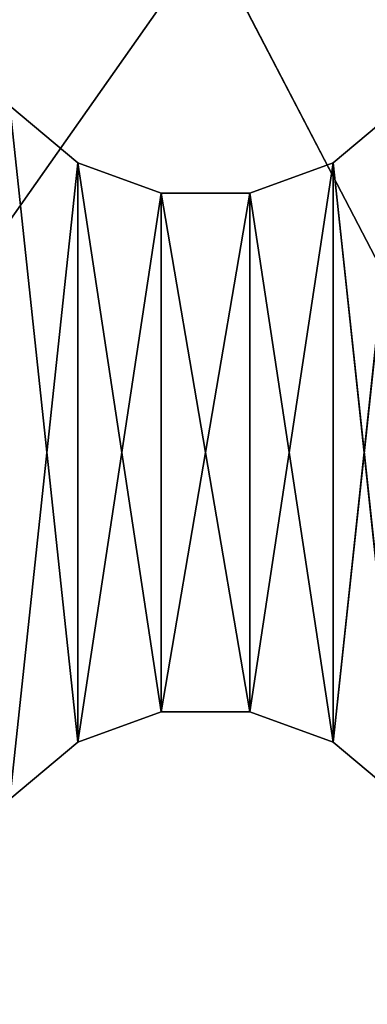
# Model space of a CAD drawing. Extents: x 0.1 to 22, y -6.2 to 5.8.
# Tile 48 of 97: x 17.4 to 18.1, y -2.3 to -0.3. Entities that reach past the tile are written whole.
import ezdxf

# ---------------------------------------------------------------- set-up
doc = ezdxf.new("R2010")
doc.units = 0
doc.header["$LTSCALE"] = 2.54
doc.layers.get('0').update_dxf_attribs({"color": 13, "linetype": 'CONTINUOUS'})

# ---------------------------------------------------------------- blocks, each defined once
blk = doc.blocks.new('GRUPA1_1')
at = {"color": 0}
for p, q in [((21.6586, 5.3542, -8.6904), (13.8586, -5.7458, -8.6904)), ((21.6586, 5.3542, -8.6904), (13.8586, -5.7458, -8.6904)), ((19.6715, -3.8541, -8.7904), (15.8596, 3.4768, -8.7904)), ((19.6715, -3.8541, -8.7904), (15.8596, 3.4768, -8.7904)), ((17.5086, -0.6288, -5.6904), (17.3756, -0.5172, -5.6904)), ((17.5086, -0.6288, -5.7904), (17.3756, -0.5172, -5.6904)), ((17.5086, -0.6288, -5.6904), (17.3756, -0.5172, -5.6904)), ((17.5086, -0.6288, -5.7904), (17.3756, -0.5172, -5.6904)), ((17.5086, -0.6288, -5.7904), (17.3756, -0.5172, -5.7904)), ((17.3756, -0.5172, -5.7904), (17.5086, -1.7628, -5.7904)), ((17.3756, -0.5172, -5.7904), (17.5086, -1.7628, -5.7904)), ((17.5086, -0.6288, -5.7904), (17.3756, -0.5172, -5.7904)), ((18.1416, -0.5172, -5.6904), (18.0086, -1.7628, -5.6904)), ((18.1416, -0.5172, -5.6904), (18.0086, -1.7628, -5.6904)), ((18.1416, -0.5172, -5.6904), (18.0086, -0.6288, -5.6904)), ((18.1416, -0.5172, -5.7904), (18.0086, -0.6288, -5.6904)), ((18.1416, -0.5172, -5.6904), (18.0086, -0.6288, -5.6904)), ((18.1416, -0.5172, -5.7904), (18.0086, -0.6288, -5.6904)), ((18.1416, -0.5172, -5.7904), (18.0086, -0.6288, -5.7904)), ((18.1416, -0.5172, -5.7904), (18.0086, -0.6288, -5.7904)), ((17.5086, -0.6288, -5.6904), (17.3756, -1.8744, -5.6904)), ((17.5086, -0.6288, -5.6904), (17.3756, -1.8744, -5.6904)), ((17.6718, -0.6882, -5.6904), (17.5086, -0.6288, -5.6904)), ((17.5086, -0.6288, -5.6904), (17.5086, -1.7628, -5.6904)), ((17.5086, -0.6288, -5.6904), (17.5086, -1.7628, -5.6904)), ((17.6718, -0.6882, -5.7904), (17.5086, -0.6288, -5.6904)), ((17.6718, -0.6882, -5.6904), (17.5086, -0.6288, -5.6904)), ((17.6718, -0.6882, -5.7904), (17.5086, -0.6288, -5.6904)), ((17.6718, -0.6882, -5.7904), (17.5086, -0.6288, -5.7904)), ((17.5086, -0.6288, -5.7904), (17.5086, -0.6288, -5.6904)), ((17.5086, -0.6288, -5.7904), (17.5086, -0.6288, -5.6904)), ((17.5086, -0.6288, -5.7904), (17.5086, -1.7628, -5.7904)), ((17.5086, -0.6288, -5.7904), (17.5086, -1.7628, -5.7904)), ((17.5086, -0.6288, -5.7904), (17.6718, -1.7034, -5.7904)), ((17.5086, -0.6288, -5.7904), (17.6718, -1.7034, -5.7904)), ((17.6718, -0.6882, -5.7904), (17.5086, -0.6288, -5.7904)), ((18.0086, -0.6288, -5.6904), (17.8454, -1.7034, -5.6904)), ((18.0086, -0.6288, -5.6904), (17.8454, -1.7034, -5.6904)), ((18.0086, -0.6288, -5.6904), (17.8454, -0.6882, -5.6904)), ((18.0086, -0.6288, -5.7904), (17.8454, -0.6882, -5.6904)), ((18.0086, -0.6288, -5.6904), (17.8454, -0.6882, -5.6904)), ((18.0086, -0.6288, -5.7904), (17.8454, -0.6882, -5.6904)), ((18.0086, -0.6288, -5.7904), (17.8454, -0.6882, -5.7904)), ((18.0086, -0.6288, -5.7904), (17.8454, -0.6882, -5.7904)), ((18.0086, -0.6288, -5.6904), (18.0086, -1.7628, -5.6904)), ((18.0086, -0.6288, -5.6904), (18.0086, -1.7628, -5.6904)), ((18.0086, -0.6288, -5.7904), (18.0086, -0.6288, -5.6904)), ((18.0086, -0.6288, -5.7904), (18.0086, -0.6288, -5.6904)), ((18.0086, -0.6288, -5.7904), (18.0086, -1.7628, -5.7904)), ((18.0086, -0.6288, -5.7904), (18.0086, -1.7628, -5.7904)), ((18.0086, -0.6288, -5.7904), (18.1416, -1.8744, -5.7904)), ((18.0086, -0.6288, -5.7904), (18.1416, -1.8744, -5.7904)), ((17.6718, -0.6882, -5.6904), (17.5086, -1.7628, -5.6904)), ((17.6718, -0.6882, -5.6904), (17.5086, -1.7628, -5.6904)), ((17.8454, -0.6882, -5.6904), (17.6718, -1.7034, -5.6904)), ((17.8454, -0.6882, -5.6904), (17.6718, -1.7034, -5.6904)), ((17.8454, -0.6882, -5.6904), (17.6718, -0.6882, -5.6904)), ((17.6718, -0.6882, -5.6904), (17.6718, -1.7034, -5.6904)), ((17.6718, -0.6882, -5.6904), (17.6718, -1.7034, -5.6904)), ((17.8454, -0.6882, -5.7904), (17.6718, -0.6882, -5.6904)), ((17.8454, -0.6882, -5.6904), (17.6718, -0.6882, -5.6904)), ((17.8454, -0.6882, -5.7904), (17.6718, -0.6882, -5.6904)), ((17.8454, -0.6882, -5.7904), (17.6718, -0.6882, -5.7904)), ((17.6718, -0.6882, -5.7904), (17.6718, -0.6882, -5.6904)), ((17.6718, -0.6882, -5.7904), (17.6718, -0.6882, -5.6904)), ((17.6718, -0.6882, -5.7904), (17.6718, -1.7034, -5.7904)), ((17.6718, -0.6882, -5.7904), (17.6718, -1.7034, -5.7904)), ((17.6718, -0.6882, -5.7904), (17.8454, -1.7034, -5.7904)), ((17.6718, -0.6882, -5.7904), (17.8454, -1.7034, -5.7904)), ((17.8454, -0.6882, -5.7904), (17.6718, -0.6882, -5.7904)), ((17.8454, -0.6882, -5.6904), (17.8454, -1.7034, -5.6904)), ((17.8454, -0.6882, -5.6904), (17.8454, -1.7034, -5.6904)), ((17.8454, -0.6882, -5.7904), (17.8454, -0.6882, -5.6904)), ((17.8454, -0.6882, -5.7904), (17.8454, -0.6882, -5.6904)), ((17.8454, -0.6882, -5.7904), (17.8454, -1.7034, -5.7904)), ((17.8454, -0.6882, -5.7904), (17.8454, -1.7034, -5.7904)), ((17.8454, -0.6882, -5.7904), (18.0086, -1.7628, -5.7904)), ((17.8454, -0.6882, -5.7904), (18.0086, -1.7628, -5.7904)), ((17.5086, -1.7628, -5.6904), (17.6718, -1.7034, -5.6904)), ((17.5086, -1.7628, -5.7904), (17.6718, -1.7034, -5.6904)), ((17.5086, -1.7628, -5.6904), (17.6718, -1.7034, -5.6904)), ((17.5086, -1.7628, -5.7904), (17.6718, -1.7034, -5.6904)), ((17.5086, -1.7628, -5.7904), (17.6718, -1.7034, -5.7904)), ((17.5086, -1.7628, -5.7904), (17.6718, -1.7034, -5.7904)), ((17.6718, -1.7034, -5.6904), (17.8454, -1.7034, -5.6904)), ((17.6718, -1.7034, -5.7904), (17.6718, -1.7034, -5.6904)), ((17.6718, -1.7034, -5.7904), (17.6718, -1.7034, -5.6904)), ((17.6718, -1.7034, -5.7904), (17.8454, -1.7034, -5.6904)), ((17.6718, -1.7034, -5.6904), (17.8454, -1.7034, -5.6904)), ((17.6718, -1.7034, -5.7904), (17.8454, -1.7034, -5.6904)), ((17.6718, -1.7034, -5.7904), (17.8454, -1.7034, -5.7904)), ((17.6718, -1.7034, -5.7904), (17.8454, -1.7034, -5.7904)), ((17.8454, -1.7034, -5.6904), (18.0086, -1.7628, -5.6904)), ((17.8454, -1.7034, -5.7904), (17.8454, -1.7034, -5.6904)), ((17.8454, -1.7034, -5.7904), (17.8454, -1.7034, -5.6904)), ((17.8454, -1.7034, -5.7904), (18.0086, -1.7628, -5.6904)), ((17.8454, -1.7034, -5.6904), (18.0086, -1.7628, -5.6904)), ((17.8454, -1.7034, -5.7904), (18.0086, -1.7628, -5.6904)), ((17.8454, -1.7034, -5.7904), (18.0086, -1.7628, -5.7904)), ((17.8454, -1.7034, -5.7904), (18.0086, -1.7628, -5.7904)), ((17.3756, -1.8744, -5.6904), (17.5086, -1.7628, -5.6904)), ((17.3756, -1.8744, -5.7904), (17.5086, -1.7628, -5.6904)), ((17.3756, -1.8744, -5.6904), (17.5086, -1.7628, -5.6904)), ((17.3756, -1.8744, -5.7904), (17.5086, -1.7628, -5.6904)), ((17.3756, -1.8744, -5.7904), (17.5086, -1.7628, -5.7904)), ((17.3756, -1.8744, -5.7904), (17.5086, -1.7628, -5.7904)), ((17.5086, -1.7628, -5.7904), (17.5086, -1.7628, -5.6904)), ((17.5086, -1.7628, -5.7904), (17.5086, -1.7628, -5.6904)), ((18.0086, -1.7628, -5.6904), (18.1416, -1.8744, -5.6904)), ((18.0086, -1.7628, -5.7904), (18.0086, -1.7628, -5.6904)), ((18.0086, -1.7628, -5.7904), (18.0086, -1.7628, -5.6904)), ((18.0086, -1.7628, -5.7904), (18.1416, -1.8744, -5.6904)), ((18.0086, -1.7628, -5.6904), (18.1416, -1.8744, -5.6904)), ((18.0086, -1.7628, -5.7904), (18.1416, -1.8744, -5.6904)), ((18.0086, -1.7628, -5.7904), (18.1416, -1.8744, -5.7904)), ((18.0086, -1.7628, -5.7904), (18.1416, -1.8744, -5.7904))]:
    blk.add_line(p, q, dxfattribs=at)
at = {"color": 9}
mesh = blk.add_polyface(dxfattribs=at)
corners = [(21.6586, 5.3542, -8.6904), (13.8586, -5.7458, -8.6904), (21.6586, -5.7458, -8.6904)]
mesh.append_faces([[corners[k] for k in face] for face in [(0, 1, 2)]], dxfattribs={"color": 9})
mesh = blk.add_polyface(dxfattribs=at)
corners = [(21.6586, 5.3542, -8.6904), (13.8586, 5.3542, -8.6904), (13.8586, -5.7458, -8.6904)]
mesh.append_faces([[corners[k] for k in face] for face in [(0, 1, 2)]], dxfattribs={"color": 9})
mesh = blk.add_polyface(dxfattribs=at)
corners = [(19.6715, -3.8541, -8.7904), (15.8596, 3.4768, -8.7904), (19.6206, 3.5216, -8.7904)]
mesh.append_faces([[corners[k] for k in face] for face in [(0, 1, 2)]], dxfattribs={"color": 9})
mesh = blk.add_polyface(dxfattribs=at)
corners = [(19.6715, -3.8541, -8.7904), (15.9057, -3.9262, -8.7904), (15.8596, 3.4768, -8.7904)]
mesh.append_faces([[corners[k] for k in face] for face in [(0, 1, 2)]], dxfattribs={"color": 9})
mesh = blk.add_polyface(dxfattribs=at)
corners = [(17.5086, -0.6288, -5.6904), (17.3756, -0.5172, -5.6904), (17.3756, -1.8744, -5.6904)]
mesh.append_faces([[corners[k] for k in face] for face in [(0, 1, 2)]], dxfattribs={"color": 9})
mesh = blk.add_polyface(dxfattribs=at)
corners = [(17.5086, -0.6288, -5.6904), (17.5086, -0.6288, -5.7904), (17.3756, -0.5172, -5.6904)]
mesh.append_faces([[corners[k] for k in face] for face in [(0, 1, 2)]], dxfattribs={"color": 9})
mesh = blk.add_polyface(dxfattribs=at)
corners = [(17.3756, -0.5172, -5.6904), (17.5086, -0.6288, -5.7904), (17.3756, -0.5172, -5.7904)]
mesh.append_faces([[corners[k] for k in face] for face in [(0, 1, 2)]], dxfattribs={"color": 9})
mesh = blk.add_polyface(dxfattribs=at)
corners = [(17.5086, -1.7628, -5.7904), (17.3756, -1.8744, -5.7904), (17.3756, -0.5172, -5.7904)]
mesh.append_faces([[corners[k] for k in face] for face in [(0, 1, 2)]], dxfattribs={"color": 9})
mesh = blk.add_polyface(dxfattribs=at)
corners = [(17.5086, -1.7628, -5.7904), (17.3756, -0.5172, -5.7904), (17.5086, -0.6288, -5.7904)]
mesh.append_faces([[corners[k] for k in face] for face in [(0, 1, 2)]], dxfattribs={"color": 9})
mesh = blk.add_polyface(dxfattribs=at)
corners = [(18.1416, -0.5172, -5.6904), (18.0086, -1.7628, -5.6904), (18.1416, -1.8744, -5.6904)]
mesh.append_faces([[corners[k] for k in face] for face in [(0, 1, 2)]], dxfattribs={"color": 9})
mesh = blk.add_polyface(dxfattribs=at)
corners = [(18.1416, -0.5172, -5.6904), (18.0086, -0.6288, -5.6904), (18.0086, -1.7628, -5.6904)]
mesh.append_faces([[corners[k] for k in face] for face in [(0, 1, 2)]], dxfattribs={"color": 9})
mesh = blk.add_polyface(dxfattribs=at)
corners = [(18.1416, -0.5172, -5.6904), (18.1416, -0.5172, -5.7904), (18.0086, -0.6288, -5.6904)]
mesh.append_faces([[corners[k] for k in face] for face in [(0, 1, 2)]], dxfattribs={"color": 9})
mesh = blk.add_polyface(dxfattribs=at)
corners = [(18.0086, -0.6288, -5.6904), (18.1416, -0.5172, -5.7904), (18.0086, -0.6288, -5.7904)]
mesh.append_faces([[corners[k] for k in face] for face in [(0, 1, 2)]], dxfattribs={"color": 9})
mesh = blk.add_polyface(dxfattribs=at)
corners = [(18.1416, -1.8744, -5.7904), (18.0086, -0.6288, -5.7904), (18.1416, -0.5172, -5.7904)]
mesh.append_faces([[corners[k] for k in face] for face in [(0, 1, 2)]], dxfattribs={"color": 9})
mesh = blk.add_polyface(dxfattribs=at)
corners = [(17.5086, -0.6288, -5.6904), (17.3756, -1.8744, -5.6904), (17.5086, -1.7628, -5.6904)]
mesh.append_faces([[corners[k] for k in face] for face in [(0, 1, 2)]], dxfattribs={"color": 9})
mesh = blk.add_polyface(dxfattribs=at)
corners = [(17.6718, -0.6882, -5.6904), (17.5086, -0.6288, -5.6904), (17.5086, -1.7628, -5.6904)]
mesh.append_faces([[corners[k] for k in face] for face in [(0, 1, 2)]], dxfattribs={"color": 9})
mesh = blk.add_polyface(dxfattribs=at)
corners = [(17.6718, -0.6882, -5.6904), (17.6718, -0.6882, -5.7904), (17.5086, -0.6288, -5.6904)]
mesh.append_faces([[corners[k] for k in face] for face in [(0, 1, 2)]], dxfattribs={"color": 9})
mesh = blk.add_polyface(dxfattribs=at)
corners = [(17.5086, -0.6288, -5.6904), (17.6718, -0.6882, -5.7904), (17.5086, -0.6288, -5.7904)]
mesh.append_faces([[corners[k] for k in face] for face in [(0, 1, 2)]], dxfattribs={"color": 9})
mesh = blk.add_polyface(dxfattribs=at)
corners = [(17.6718, -1.7034, -5.7904), (17.5086, -1.7628, -5.7904), (17.5086, -0.6288, -5.7904)]
mesh.append_faces([[corners[k] for k in face] for face in [(0, 1, 2)]], dxfattribs={"color": 9})
mesh = blk.add_polyface(dxfattribs=at)
corners = [(17.6718, -1.7034, -5.7904), (17.5086, -0.6288, -5.7904), (17.6718, -0.6882, -5.7904)]
mesh.append_faces([[corners[k] for k in face] for face in [(0, 1, 2)]], dxfattribs={"color": 9})
mesh = blk.add_polyface(dxfattribs=at)
corners = [(18.0086, -0.6288, -5.6904), (17.8454, -1.7034, -5.6904), (18.0086, -1.7628, -5.6904)]
mesh.append_faces([[corners[k] for k in face] for face in [(0, 1, 2)]], dxfattribs={"color": 9})
mesh = blk.add_polyface(dxfattribs=at)
corners = [(18.0086, -0.6288, -5.6904), (17.8454, -0.6882, -5.6904), (17.8454, -1.7034, -5.6904)]
mesh.append_faces([[corners[k] for k in face] for face in [(0, 1, 2)]], dxfattribs={"color": 9})
mesh = blk.add_polyface(dxfattribs=at)
corners = [(18.0086, -0.6288, -5.6904), (18.0086, -0.6288, -5.7904), (17.8454, -0.6882, -5.6904)]
mesh.append_faces([[corners[k] for k in face] for face in [(0, 1, 2)]], dxfattribs={"color": 9})
mesh = blk.add_polyface(dxfattribs=at)
corners = [(17.8454, -0.6882, -5.6904), (18.0086, -0.6288, -5.7904), (17.8454, -0.6882, -5.7904)]
mesh.append_faces([[corners[k] for k in face] for face in [(0, 1, 2)]], dxfattribs={"color": 9})
mesh = blk.add_polyface(dxfattribs=at)
corners = [(18.0086, -1.7628, -5.7904), (17.8454, -0.6882, -5.7904), (18.0086, -0.6288, -5.7904)]
mesh.append_faces([[corners[k] for k in face] for face in [(0, 1, 2)]], dxfattribs={"color": 9})
mesh = blk.add_polyface(dxfattribs=at)
corners = [(18.1416, -1.8744, -5.7904), (18.0086, -1.7628, -5.7904), (18.0086, -0.6288, -5.7904)]
mesh.append_faces([[corners[k] for k in face] for face in [(0, 1, 2)]], dxfattribs={"color": 9})
mesh = blk.add_polyface(dxfattribs=at)
corners = [(17.6718, -0.6882, -5.6904), (17.5086, -1.7628, -5.6904), (17.6718, -1.7034, -5.6904)]
mesh.append_faces([[corners[k] for k in face] for face in [(0, 1, 2)]], dxfattribs={"color": 9})
mesh = blk.add_polyface(dxfattribs=at)
corners = [(17.8454, -0.6882, -5.6904), (17.6718, -1.7034, -5.6904), (17.8454, -1.7034, -5.6904)]
mesh.append_faces([[corners[k] for k in face] for face in [(0, 1, 2)]], dxfattribs={"color": 9})
mesh = blk.add_polyface(dxfattribs=at)
corners = [(17.8454, -0.6882, -5.6904), (17.6718, -0.6882, -5.6904), (17.6718, -1.7034, -5.6904)]
mesh.append_faces([[corners[k] for k in face] for face in [(0, 1, 2)]], dxfattribs={"color": 9})
mesh = blk.add_polyface(dxfattribs=at)
corners = [(17.8454, -0.6882, -5.6904), (17.8454, -0.6882, -5.7904), (17.6718, -0.6882, -5.6904)]
mesh.append_faces([[corners[k] for k in face] for face in [(0, 1, 2)]], dxfattribs={"color": 9})
mesh = blk.add_polyface(dxfattribs=at)
corners = [(17.6718, -0.6882, -5.6904), (17.8454, -0.6882, -5.7904), (17.6718, -0.6882, -5.7904)]
mesh.append_faces([[corners[k] for k in face] for face in [(0, 1, 2)]], dxfattribs={"color": 9})
mesh = blk.add_polyface(dxfattribs=at)
corners = [(17.8454, -1.7034, -5.7904), (17.6718, -1.7034, -5.7904), (17.6718, -0.6882, -5.7904)]
mesh.append_faces([[corners[k] for k in face] for face in [(0, 1, 2)]], dxfattribs={"color": 9})
mesh = blk.add_polyface(dxfattribs=at)
corners = [(17.8454, -1.7034, -5.7904), (17.6718, -0.6882, -5.7904), (17.8454, -0.6882, -5.7904)]
mesh.append_faces([[corners[k] for k in face] for face in [(0, 1, 2)]], dxfattribs={"color": 9})
mesh = blk.add_polyface(dxfattribs=at)
corners = [(18.0086, -1.7628, -5.7904), (17.8454, -1.7034, -5.7904), (17.8454, -0.6882, -5.7904)]
mesh.append_faces([[corners[k] for k in face] for face in [(0, 1, 2)]], dxfattribs={"color": 9})
mesh = blk.add_polyface(dxfattribs=at)
corners = [(17.5086, -1.7628, -5.6904), (17.5086, -1.7628, -5.7904), (17.6718, -1.7034, -5.6904)]
mesh.append_faces([[corners[k] for k in face] for face in [(0, 1, 2)]], dxfattribs={"color": 9})
mesh = blk.add_polyface(dxfattribs=at)
corners = [(17.6718, -1.7034, -5.6904), (17.5086, -1.7628, -5.7904), (17.6718, -1.7034, -5.7904)]
mesh.append_faces([[corners[k] for k in face] for face in [(0, 1, 2)]], dxfattribs={"color": 9})
mesh = blk.add_polyface(dxfattribs=at)
corners = [(17.6718, -1.7034, -5.6904), (17.6718, -1.7034, -5.7904), (17.8454, -1.7034, -5.6904)]
mesh.append_faces([[corners[k] for k in face] for face in [(0, 1, 2)]], dxfattribs={"color": 9})
mesh = blk.add_polyface(dxfattribs=at)
corners = [(17.8454, -1.7034, -5.6904), (17.6718, -1.7034, -5.7904), (17.8454, -1.7034, -5.7904)]
mesh.append_faces([[corners[k] for k in face] for face in [(0, 1, 2)]], dxfattribs={"color": 9})
mesh = blk.add_polyface(dxfattribs=at)
corners = [(17.8454, -1.7034, -5.6904), (17.8454, -1.7034, -5.7904), (18.0086, -1.7628, -5.6904)]
mesh.append_faces([[corners[k] for k in face] for face in [(0, 1, 2)]], dxfattribs={"color": 9})
mesh = blk.add_polyface(dxfattribs=at)
corners = [(18.0086, -1.7628, -5.6904), (17.8454, -1.7034, -5.7904), (18.0086, -1.7628, -5.7904)]
mesh.append_faces([[corners[k] for k in face] for face in [(0, 1, 2)]], dxfattribs={"color": 9})
mesh = blk.add_polyface(dxfattribs=at)
corners = [(17.3756, -1.8744, -5.6904), (17.3756, -1.8744, -5.7904), (17.5086, -1.7628, -5.6904)]
mesh.append_faces([[corners[k] for k in face] for face in [(0, 1, 2)]], dxfattribs={"color": 9})
mesh = blk.add_polyface(dxfattribs=at)
corners = [(17.5086, -1.7628, -5.6904), (17.3756, -1.8744, -5.7904), (17.5086, -1.7628, -5.7904)]
mesh.append_faces([[corners[k] for k in face] for face in [(0, 1, 2)]], dxfattribs={"color": 9})
mesh = blk.add_polyface(dxfattribs=at)
corners = [(18.0086, -1.7628, -5.6904), (18.0086, -1.7628, -5.7904), (18.1416, -1.8744, -5.6904)]
mesh.append_faces([[corners[k] for k in face] for face in [(0, 1, 2)]], dxfattribs={"color": 9})
mesh = blk.add_polyface(dxfattribs=at)
corners = [(18.1416, -1.8744, -5.6904), (18.0086, -1.7628, -5.7904), (18.1416, -1.8744, -5.7904)]
mesh.append_faces([[corners[k] for k in face] for face in [(0, 1, 2)]], dxfattribs={"color": 9})
blk = doc.blocks.new('GRUPA0_1')
at = {"color": 0}
blk.add_blockref('GRUPA1_1', (0, 0), dxfattribs=at)

msp = doc.modelspace()

# ---------------------------------------------------------------- block references
at = {"color": 0}
msp.add_blockref('GRUPA0_1', (0, 0), dxfattribs=at)

doc.saveas('drawing.dxf')
